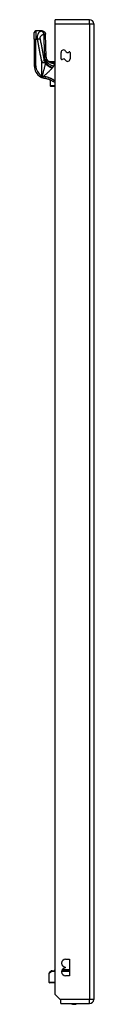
# Model space of a CAD drawing. Header units: inches. Extents: x 20 to 683, y 61 to 320.
# Tile 135 of 256: x 191.05 to 192.5, y 183.76 to 207.69. Entities that reach past the tile are written whole.
import ezdxf

# ---------------------------------------------------------------- set-up
doc = ezdxf.new("R2010")
doc.units = ezdxf.units.IN
doc.header["$MEASUREMENT"] = 0
doc.layers.add('Visible Edges(ANSI)', color=7, linetype='Continuous', lineweight=25)
doc.layers.add('Visible Tangent Edges(ANSI)', color=7, linetype='Continuous', lineweight=25)

msp = doc.modelspace()

# ---------------------------------------------------------------- linework, layer by layer
at = {"layer": 'Visible Edges(ANSI)'}
for p, q in [((192.396, 207.694), (191.561, 207.694)), ((191.561, 207.595), (191.561, 207.694)), ((191.561, 183.992), (191.561, 207.595)), ((192.495, 207.595), (192.495, 183.875)), ((191.05, 207.222), (191.05, 207.38)), ((191.242, 207.419), (191.09, 207.419)), ((191.243, 207.419), (191.242, 207.419)), ((191.05, 207.222), (191.05, 206.573)), ((191.702, 206.74), (191.702, 206.899)), ((191.92, 206.898), (191.92, 206.739)), ((191.407, 206.677), (191.561, 206.677)), ((191.43, 206.659), (191.43, 206.659)), ((191.44, 206.227), (191.44, 206.087)), ((191.44, 206.085), (191.44, 206.087)), ((191.448, 206.077), (191.561, 206.077)), ((191.811, 184.851), (191.906, 184.851)), ((191.906, 184.851), (191.906, 184.451)), ((191.417, 184.525), (191.453, 184.561)), ((191.483, 184.572), (191.481, 184.572)), ((191.483, 184.572), (191.561, 184.572)), ((191.72, 184.572), (191.906, 184.572)), ((191.899, 184.592), (191.728, 184.592)), ((191.811, 184.641), (191.811, 184.661)), ((191.406, 184.497), (191.406, 184.297)), ((191.906, 184.451), (191.811, 184.451)), ((191.561, 184.277), (191.425, 184.277)), ((191.678, 183.875), (191.561, 183.992)), ((191.695, 183.858), (191.678, 183.875)), ((191.695, 183.776), (191.695, 183.858)), ((191.695, 183.776), (192.396, 183.776))]:
    msp.add_line(p, q, dxfattribs=at)
at = {"layer": 'Visible Edges(ANSI)', "flags": 128}
for points in [[(191.243, 207.419), (191.258, 207.418), (191.273, 207.414), (191.286, 207.406), (191.298, 207.397), (191.308, 207.385), (191.316, 207.372), (191.32, 207.357), (191.322, 207.342)], [(191.341, 206.786), (191.331, 207.064), (191.322, 207.342)], [(191.393, 206.682), (191.381, 206.694), (191.369, 206.708), (191.36, 206.723), (191.352, 206.738), (191.347, 206.753), (191.344, 206.766), (191.342, 206.777), (191.341, 206.786)], [(191.43, 206.659), (191.428, 206.661), (191.426, 206.662), (191.424, 206.663), (191.423, 206.665), (191.421, 206.666), (191.42, 206.667), (191.418, 206.668), (191.417, 206.669), (191.416, 206.67), (191.415, 206.671), (191.414, 206.672), (191.413, 206.672), (191.412, 206.673), (191.411, 206.674), (191.41, 206.674), (191.41, 206.675), (191.409, 206.675), (191.408, 206.676), (191.408, 206.676), (191.408, 206.676), (191.407, 206.677), (191.407, 206.677), (191.407, 206.677), (191.407, 206.677)], [(191.438, 206.654), (191.438, 206.655), (191.438, 206.655), (191.437, 206.655), (191.437, 206.655), (191.436, 206.655), (191.436, 206.656), (191.436, 206.656), (191.435, 206.656), (191.435, 206.656), (191.435, 206.656), (191.434, 206.657), (191.434, 206.657), (191.434, 206.657), (191.433, 206.657), (191.433, 206.657), (191.433, 206.658), (191.432, 206.658), (191.432, 206.658), (191.432, 206.658), (191.431, 206.658), (191.431, 206.658), (191.431, 206.659), (191.431, 206.659), (191.43, 206.659)], [(191.205, 206.302), (191.206, 206.302), (191.207, 206.301), (191.209, 206.3), (191.21, 206.3), (191.211, 206.299), (191.212, 206.298), (191.213, 206.298), (191.215, 206.297), (191.216, 206.296), (191.217, 206.296), (191.218, 206.295), (191.219, 206.294), (191.221, 206.294), (191.222, 206.293), (191.223, 206.292), (191.224, 206.292), (191.225, 206.291), (191.227, 206.291), (191.228, 206.29), (191.229, 206.289), (191.23, 206.289), (191.231, 206.288), (191.233, 206.288), (191.234, 206.287)], [(191.315, 206.263), (191.312, 206.263), (191.308, 206.264), (191.305, 206.264), (191.301, 206.265), (191.298, 206.266), (191.294, 206.267), (191.291, 206.267), (191.287, 206.268), (191.284, 206.269), (191.28, 206.27), (191.277, 206.271), (191.274, 206.272), (191.27, 206.273), (191.267, 206.274), (191.263, 206.275), (191.26, 206.277), (191.257, 206.278), (191.253, 206.279), (191.25, 206.28), (191.247, 206.282), (191.244, 206.283), (191.24, 206.284), (191.237, 206.286), (191.234, 206.287)], [(191.561, 206.158), (191.552, 206.165), (191.543, 206.171), (191.534, 206.178), (191.524, 206.184), (191.515, 206.19), (191.505, 206.195), (191.495, 206.201), (191.485, 206.206), (191.475, 206.211), (191.465, 206.216), (191.455, 206.221), (191.445, 206.225), (191.434, 206.229), (191.424, 206.234), (191.413, 206.237), (191.402, 206.241), (191.392, 206.245), (191.381, 206.248), (191.37, 206.251), (191.359, 206.254), (191.348, 206.256), (191.337, 206.258), (191.326, 206.261), (191.315, 206.263)], [(191.481, 184.572), (191.479, 184.572), (191.478, 184.572), (191.476, 184.572), (191.475, 184.572), (191.473, 184.571), (191.472, 184.571), (191.471, 184.571), (191.469, 184.57), (191.468, 184.57), (191.467, 184.57), (191.466, 184.569), (191.464, 184.569), (191.463, 184.568), (191.462, 184.567), (191.461, 184.567), (191.46, 184.566), (191.459, 184.566), (191.458, 184.565), (191.457, 184.564), (191.456, 184.564), (191.456, 184.563), (191.455, 184.562), (191.454, 184.561), (191.453, 184.561)]]:
    msp.add_lwpolyline(points, dxfattribs=at)
at = {"layer": 'Visible Edges(ANSI)'}
for centre, radius, start, end in [((192.396, 207.595), 0.099, 0, 90), ((191.09, 207.38), 0.0394, 90, 180), ((191.761, 206.899), 0.0584, 30, 180), ((191.862, 206.957), 0.0584, 210, 306.2531), ((191.905, 206.898), 0.015, 0, 126.2531), ((191.5, 206.85), 0.197, 232.7495, 241.8538), ((191.717, 206.74), 0.015, 180, 306.2531), ((191.761, 206.681), 0.0584, 30, 126.2531), ((191.862, 206.739), 0.0584, 210, 0), ((191.365, 206.573), 0.315, 180, 239.4195), ((191.448, 206.085), 0.00787, 180, 270), ((191.811, 184.756), 0.095, 90, 270), ((191.564, 184.562), 0.0295, 96.1386, 160.5288), ((191.811, 184.546), 0.095, 90, 270), ((191.899, 184.562), 0.0295, 75.893, 90), ((191.445, 184.497), 0.0394, 135, 180), ((191.425, 184.297), 0.0197, 180, 270), ((192.396, 183.875), 0.099, 270, 0), ((192.018, 183.944), 0.188, 243.6399, 296.3601)]:
    msp.add_arc(centre, radius, start, end, dxfattribs=at)
at = {"layer": 'Visible Tangent Edges(ANSI)'}
for p, q in [((191.561, 207.595), (192.396, 207.595)), ((192.396, 207.595), (192.396, 207.694)), ((192.396, 207.595), (192.495, 207.595)), ((192.396, 207.595), (192.396, 183.875)), ((191.09, 207.419), (191.09, 207.222)), ((191.05, 207.222), (191.09, 207.222)), ((191.09, 207.222), (191.122, 207.222)), ((191.09, 206.573), (191.09, 207.222)), ((191.223, 206.685), (191.297, 206.699)), ((191.225, 206.656), (191.323, 206.656)), ((191.225, 206.656), (191.225, 206.336)), ((191.323, 206.647), (191.323, 206.656)), ((191.326, 206.664), (191.326, 206.653)), ((191.326, 206.664), (191.328, 206.664)), ((191.457, 206.652), (191.455, 206.648)), ((191.561, 206.664), (191.508, 206.664)), ((191.508, 206.645), (191.508, 206.664)), ((191.508, 206.645), (191.561, 206.645)), ((191.561, 206.643), (191.53, 206.643)), ((191.53, 206.643), (191.53, 206.634)), ((191.53, 206.634), (191.561, 206.634)), ((191.05, 206.573), (191.09, 206.573)), ((191.205, 206.302), (191.225, 206.336)), ((191.448, 206.083), (191.448, 206.224)), ((191.448, 206.083), (191.448, 206.077)), ((191.561, 206.083), (191.448, 206.083)), ((191.466, 184.553), (191.406, 184.497)), ((191.561, 184.553), (191.466, 184.553)), ((191.906, 184.553), (191.716, 184.553)), ((191.406, 184.297), (191.561, 184.297)), ((192.396, 183.875), (191.678, 183.875)), ((192.495, 183.875), (192.396, 183.875)), ((192.396, 183.776), (192.396, 183.875))]:
    msp.add_line(p, q, dxfattribs=at)
at = {"layer": 'Visible Tangent Edges(ANSI)', "flags": 128}
for points in [[(191.226, 207.416), (191.22, 207.415), (191.214, 207.413), (191.208, 207.411), (191.202, 207.409), (191.196, 207.406), (191.19, 207.403), (191.184, 207.4), (191.178, 207.396), (191.173, 207.392), (191.167, 207.387), (191.162, 207.382), (191.156, 207.376), (191.151, 207.369), (191.146, 207.362), (191.142, 207.353), (191.137, 207.343), (191.133, 207.333), (191.13, 207.32), (191.127, 207.307), (191.124, 207.292), (191.122, 207.276), (191.121, 207.258), (191.121, 207.24), (191.122, 207.222)], [(191.197, 207.236), (191.196, 207.244), (191.195, 207.251), (191.196, 207.258), (191.197, 207.265), (191.199, 207.271), (191.201, 207.277), (191.204, 207.283), (191.207, 207.289), (191.21, 207.294), (191.214, 207.299), (191.218, 207.303), (191.222, 207.307), (191.226, 207.312), (191.23, 207.315), (191.235, 207.319), (191.239, 207.323), (191.244, 207.326), (191.249, 207.329), (191.253, 207.332), (191.258, 207.335), (191.263, 207.337), (191.268, 207.34), (191.274, 207.342), (191.279, 207.344)], [(191.242, 207.419), (191.241, 207.419), (191.241, 207.419), (191.241, 207.419), (191.24, 207.419), (191.24, 207.419), (191.239, 207.419), (191.239, 207.419), (191.238, 207.419), (191.238, 207.419), (191.237, 207.418), (191.236, 207.418), (191.236, 207.418), (191.235, 207.418), (191.234, 207.418), (191.234, 207.418), (191.233, 207.417), (191.232, 207.417), (191.231, 207.417), (191.231, 207.417), (191.23, 207.417), (191.229, 207.416), (191.228, 207.416), (191.227, 207.416), (191.226, 207.416)], [(191.226, 207.416), (191.229, 207.415), (191.231, 207.414), (191.234, 207.413), (191.236, 207.411), (191.239, 207.41), (191.241, 207.408), (191.244, 207.406), (191.247, 207.403), (191.249, 207.401), (191.252, 207.398), (191.254, 207.395), (191.257, 207.391), (191.259, 207.388), (191.261, 207.384), (191.264, 207.38), (191.266, 207.377), (191.268, 207.373), (191.27, 207.369), (191.272, 207.364), (191.274, 207.36), (191.275, 207.356), (191.277, 207.352), (191.278, 207.348), (191.279, 207.344)], [(191.242, 207.419), (191.246, 207.419), (191.251, 207.419), (191.256, 207.418), (191.26, 207.417), (191.265, 207.416), (191.27, 207.414), (191.274, 207.412), (191.279, 207.41), (191.283, 207.407), (191.288, 207.404), (191.292, 207.401), (191.296, 207.397), (191.299, 207.393), (191.303, 207.389), (191.306, 207.385), (191.309, 207.381), (191.311, 207.376), (191.314, 207.372), (191.315, 207.367), (191.317, 207.362), (191.318, 207.357), (191.319, 207.353), (191.32, 207.348), (191.32, 207.343)], [(191.279, 207.344), (191.282, 207.344), (191.284, 207.344), (191.287, 207.344), (191.289, 207.344), (191.291, 207.344), (191.293, 207.344), (191.295, 207.344), (191.297, 207.344), (191.299, 207.345), (191.301, 207.345), (191.303, 207.345), (191.305, 207.345), (191.307, 207.345), (191.309, 207.345), (191.31, 207.345), (191.312, 207.344), (191.313, 207.344), (191.315, 207.344), (191.316, 207.344), (191.317, 207.344), (191.318, 207.344), (191.319, 207.344), (191.32, 207.344), (191.32, 207.343)], [(191.279, 207.344), (191.28, 207.318), (191.281, 207.292), (191.281, 207.265), (191.282, 207.239), (191.283, 207.213), (191.284, 207.187), (191.285, 207.161), (191.286, 207.135), (191.286, 207.109), (191.287, 207.082), (191.288, 207.056), (191.289, 207.03), (191.29, 207.004), (191.291, 206.978), (191.292, 206.952), (191.293, 206.926), (191.294, 206.9), (191.295, 206.873), (191.296, 206.847), (191.297, 206.821), (191.298, 206.795), (191.299, 206.769), (191.3, 206.743), (191.301, 206.717)], [(191.32, 207.343), (191.321, 207.343), (191.321, 207.343), (191.321, 207.343), (191.321, 207.343), (191.321, 207.343), (191.321, 207.343), (191.321, 207.343), (191.322, 207.343), (191.322, 207.343), (191.322, 207.343), (191.322, 207.343), (191.322, 207.343), (191.322, 207.343), (191.322, 207.343), (191.322, 207.343), (191.322, 207.343), (191.322, 207.343), (191.322, 207.342), (191.322, 207.342), (191.322, 207.342), (191.322, 207.342), (191.322, 207.342), (191.322, 207.342), (191.322, 207.342)], [(191.122, 207.222), (191.126, 207.223), (191.129, 207.224), (191.132, 207.224), (191.136, 207.225), (191.139, 207.225), (191.142, 207.226), (191.146, 207.227), (191.149, 207.227), (191.152, 207.228), (191.155, 207.228), (191.159, 207.229), (191.162, 207.23), (191.165, 207.23), (191.168, 207.231), (191.171, 207.231), (191.174, 207.232), (191.177, 207.233), (191.18, 207.233), (191.183, 207.234), (191.186, 207.234), (191.189, 207.235), (191.192, 207.235), (191.194, 207.236), (191.197, 207.236)], [(191.122, 207.222), (191.126, 207.2), (191.131, 207.178), (191.135, 207.155), (191.139, 207.133), (191.143, 207.111), (191.147, 207.088), (191.151, 207.066), (191.156, 207.043), (191.16, 207.021), (191.164, 206.999), (191.168, 206.976), (191.172, 206.954), (191.177, 206.931), (191.181, 206.909), (191.185, 206.887), (191.189, 206.864), (191.193, 206.842), (191.198, 206.819), (191.202, 206.797), (191.206, 206.775), (191.21, 206.752), (191.214, 206.73), (191.218, 206.707), (191.223, 206.685)], [(191.297, 206.699), (191.293, 206.721), (191.289, 206.744), (191.285, 206.766), (191.28, 206.789), (191.276, 206.811), (191.272, 206.833), (191.268, 206.856), (191.264, 206.878), (191.26, 206.9), (191.255, 206.923), (191.251, 206.945), (191.247, 206.968), (191.243, 206.99), (191.239, 207.012), (191.234, 207.035), (191.23, 207.057), (191.226, 207.08), (191.222, 207.102), (191.218, 207.124), (191.213, 207.147), (191.209, 207.169), (191.205, 207.192), (191.201, 207.214), (191.197, 207.236)], [(191.223, 206.685), (191.223, 206.684), (191.223, 206.682), (191.223, 206.681), (191.223, 206.68), (191.224, 206.679), (191.224, 206.678), (191.224, 206.676), (191.224, 206.675), (191.224, 206.674), (191.224, 206.673), (191.224, 206.672), (191.225, 206.67), (191.225, 206.669), (191.225, 206.668), (191.225, 206.667), (191.225, 206.666), (191.225, 206.664), (191.225, 206.663), (191.225, 206.662), (191.225, 206.661), (191.225, 206.659), (191.225, 206.658), (191.225, 206.657), (191.225, 206.656)], [(191.323, 206.647), (191.321, 206.635), (191.318, 206.623), (191.315, 206.611), (191.312, 206.599), (191.309, 206.587), (191.306, 206.575), (191.303, 206.562), (191.3, 206.55), (191.297, 206.537), (191.294, 206.525), (191.291, 206.512), (191.287, 206.499), (191.284, 206.486), (191.281, 206.473), (191.277, 206.46), (191.274, 206.447), (191.27, 206.434), (191.267, 206.421), (191.263, 206.408), (191.259, 206.394), (191.256, 206.381), (191.252, 206.368), (191.248, 206.355), (191.245, 206.341)], [(191.323, 206.656), (191.322, 206.658), (191.322, 206.659), (191.321, 206.661), (191.32, 206.663), (191.319, 206.665), (191.318, 206.667), (191.317, 206.668), (191.317, 206.67), (191.316, 206.672), (191.315, 206.674), (191.314, 206.676), (191.313, 206.677), (191.311, 206.679), (191.31, 206.681), (191.309, 206.683), (191.308, 206.684), (191.307, 206.686), (191.306, 206.688), (191.304, 206.69), (191.303, 206.692), (191.302, 206.693), (191.3, 206.695), (191.299, 206.697), (191.297, 206.699)], [(191.301, 206.717), (191.302, 206.714), (191.303, 206.712), (191.304, 206.71), (191.305, 206.708), (191.306, 206.706), (191.307, 206.704), (191.308, 206.702), (191.31, 206.7), (191.311, 206.698), (191.312, 206.696), (191.313, 206.693), (191.314, 206.691), (191.315, 206.689), (191.316, 206.687), (191.317, 206.685), (191.318, 206.682), (191.319, 206.68), (191.32, 206.678), (191.321, 206.676), (191.322, 206.673), (191.323, 206.671), (191.324, 206.669), (191.325, 206.666), (191.326, 206.664)], [(191.326, 206.653), (191.325, 206.652), (191.325, 206.652), (191.325, 206.652), (191.325, 206.652), (191.325, 206.651), (191.325, 206.651), (191.325, 206.651), (191.325, 206.651), (191.325, 206.65), (191.325, 206.65), (191.324, 206.65), (191.324, 206.65), (191.324, 206.649), (191.324, 206.649), (191.324, 206.649), (191.324, 206.649), (191.324, 206.648), (191.324, 206.648), (191.324, 206.648), (191.323, 206.648), (191.323, 206.647), (191.323, 206.647), (191.323, 206.647), (191.323, 206.647)], [(191.328, 206.664), (191.328, 206.664), (191.328, 206.663), (191.328, 206.663), (191.328, 206.662), (191.328, 206.662), (191.327, 206.661), (191.327, 206.661), (191.327, 206.66), (191.327, 206.66), (191.327, 206.659), (191.327, 206.659), (191.327, 206.658), (191.327, 206.658), (191.327, 206.657), (191.327, 206.657), (191.326, 206.656), (191.326, 206.656), (191.326, 206.655), (191.326, 206.655), (191.326, 206.654), (191.326, 206.654), (191.326, 206.654), (191.326, 206.653), (191.326, 206.653)], [(191.338, 206.712), (191.338, 206.709), (191.338, 206.707), (191.337, 206.705), (191.337, 206.703), (191.337, 206.701), (191.336, 206.699), (191.336, 206.697), (191.336, 206.695), (191.335, 206.693), (191.335, 206.691), (191.334, 206.689), (191.334, 206.687), (191.334, 206.685), (191.333, 206.683), (191.333, 206.681), (191.332, 206.679), (191.332, 206.677), (191.331, 206.675), (191.331, 206.673), (191.33, 206.671), (191.33, 206.67), (191.329, 206.668), (191.329, 206.666), (191.328, 206.664)], [(191.341, 206.786), (191.341, 206.783), (191.341, 206.781), (191.341, 206.778), (191.341, 206.775), (191.341, 206.772), (191.341, 206.769), (191.341, 206.766), (191.341, 206.763), (191.341, 206.76), (191.341, 206.757), (191.341, 206.754), (191.341, 206.751), (191.341, 206.748), (191.341, 206.745), (191.34, 206.742), (191.34, 206.739), (191.34, 206.735), (191.34, 206.732), (191.34, 206.729), (191.339, 206.725), (191.339, 206.722), (191.339, 206.718), (191.338, 206.715), (191.338, 206.712)], [(191.454, 206.663), (191.453, 206.663), (191.452, 206.663), (191.45, 206.663), (191.449, 206.662), (191.448, 206.662), (191.447, 206.662), (191.446, 206.662), (191.445, 206.662), (191.444, 206.662), (191.443, 206.662), (191.442, 206.662), (191.441, 206.662), (191.44, 206.661), (191.439, 206.661), (191.438, 206.661), (191.437, 206.661), (191.436, 206.661), (191.435, 206.66), (191.434, 206.66), (191.433, 206.66), (191.432, 206.66), (191.432, 206.66), (191.431, 206.659), (191.43, 206.659)], [(191.438, 206.654), (191.438, 206.655), (191.437, 206.655), (191.437, 206.655), (191.437, 206.656), (191.437, 206.656), (191.437, 206.656), (191.438, 206.656), (191.438, 206.656), (191.439, 206.656), (191.44, 206.656), (191.441, 206.656), (191.442, 206.655), (191.443, 206.655), (191.444, 206.655), (191.445, 206.655), (191.446, 206.655), (191.448, 206.654), (191.449, 206.654), (191.45, 206.654), (191.451, 206.653), (191.453, 206.653), (191.454, 206.653), (191.456, 206.653), (191.457, 206.652)], [(191.438, 206.654), (191.439, 206.654), (191.44, 206.654), (191.44, 206.653), (191.441, 206.653), (191.442, 206.653), (191.443, 206.653), (191.443, 206.652), (191.444, 206.652), (191.445, 206.652), (191.445, 206.651), (191.446, 206.651), (191.447, 206.651), (191.447, 206.65), (191.448, 206.65), (191.449, 206.65), (191.45, 206.65), (191.45, 206.649), (191.451, 206.649), (191.452, 206.649), (191.452, 206.649), (191.453, 206.648), (191.454, 206.648), (191.454, 206.648), (191.455, 206.648)], [(191.508, 206.664), (191.506, 206.664), (191.503, 206.664), (191.501, 206.664), (191.499, 206.664), (191.497, 206.664), (191.494, 206.664), (191.492, 206.664), (191.49, 206.664), (191.487, 206.664), (191.485, 206.664), (191.483, 206.664), (191.481, 206.664), (191.478, 206.664), (191.476, 206.664), (191.474, 206.663), (191.472, 206.663), (191.469, 206.663), (191.467, 206.663), (191.465, 206.663), (191.463, 206.663), (191.46, 206.663), (191.458, 206.663), (191.456, 206.663), (191.454, 206.663)], [(191.455, 206.648), (191.458, 206.646), (191.461, 206.645), (191.464, 206.644), (191.467, 206.644), (191.47, 206.643), (191.473, 206.642), (191.476, 206.641), (191.48, 206.64), (191.483, 206.639), (191.486, 206.639), (191.489, 206.638), (191.492, 206.637), (191.495, 206.637), (191.498, 206.636), (191.501, 206.636), (191.505, 206.636), (191.508, 206.635), (191.511, 206.635), (191.514, 206.635), (191.517, 206.634), (191.521, 206.634), (191.524, 206.634), (191.527, 206.634), (191.53, 206.634)], [(191.457, 206.652), (191.459, 206.652), (191.461, 206.652), (191.463, 206.651), (191.465, 206.651), (191.467, 206.65), (191.469, 206.65), (191.471, 206.65), (191.473, 206.649), (191.475, 206.649), (191.477, 206.649), (191.479, 206.648), (191.482, 206.648), (191.484, 206.648), (191.486, 206.647), (191.488, 206.647), (191.49, 206.647), (191.492, 206.646), (191.495, 206.646), (191.497, 206.646), (191.499, 206.646), (191.501, 206.645), (191.503, 206.645), (191.506, 206.645), (191.508, 206.645)], [(191.53, 206.643), (191.529, 206.643), (191.528, 206.643), (191.527, 206.643), (191.527, 206.643), (191.526, 206.643), (191.525, 206.643), (191.524, 206.644), (191.523, 206.644), (191.522, 206.644), (191.521, 206.644), (191.52, 206.644), (191.519, 206.644), (191.518, 206.644), (191.517, 206.644), (191.516, 206.644), (191.515, 206.644), (191.514, 206.644), (191.513, 206.644), (191.512, 206.644), (191.512, 206.644), (191.511, 206.644), (191.51, 206.645), (191.509, 206.645), (191.508, 206.645)], [(191.524, 206.572), (191.526, 206.575), (191.528, 206.578), (191.529, 206.581), (191.531, 206.585), (191.532, 206.588), (191.533, 206.591), (191.534, 206.594), (191.535, 206.597), (191.536, 206.6), (191.537, 206.602), (191.537, 206.605), (191.538, 206.608), (191.538, 206.61), (191.538, 206.613), (191.538, 206.615), (191.538, 206.618), (191.537, 206.62), (191.537, 206.622), (191.536, 206.624), (191.535, 206.627), (191.534, 206.629), (191.533, 206.63), (191.532, 206.632), (191.53, 206.634)], [(191.245, 206.341), (191.245, 206.341), (191.245, 206.34), (191.244, 206.34), (191.244, 206.339), (191.244, 206.339), (191.244, 206.338), (191.244, 206.338), (191.244, 206.338), (191.244, 206.337), (191.244, 206.337), (191.244, 206.336), (191.243, 206.336), (191.243, 206.335), (191.243, 206.335), (191.243, 206.334), (191.243, 206.334), (191.243, 206.333), (191.243, 206.333), (191.243, 206.332), (191.243, 206.332), (191.243, 206.331), (191.242, 206.331), (191.242, 206.33), (191.242, 206.33)], [(191.278, 206.317), (191.287, 206.326), (191.297, 206.335), (191.307, 206.343), (191.316, 206.352), (191.326, 206.361), (191.336, 206.37), (191.345, 206.378), (191.354, 206.387), (191.364, 206.396), (191.373, 206.404), (191.382, 206.413), (191.391, 206.421), (191.4, 206.43), (191.409, 206.438), (191.417, 206.447), (191.426, 206.455), (191.434, 206.463), (191.442, 206.471), (191.45, 206.48), (191.458, 206.488), (191.465, 206.496), (191.473, 206.503), (191.48, 206.511), (191.486, 206.519)], [(191.486, 206.519), (191.486, 206.519), (191.487, 206.519), (191.487, 206.519), (191.487, 206.52), (191.487, 206.52), (191.487, 206.52), (191.487, 206.52), (191.487, 206.52), (191.488, 206.52), (191.488, 206.521), (191.488, 206.521), (191.488, 206.521), (191.488, 206.521), (191.488, 206.521), (191.488, 206.521), (191.489, 206.522), (191.489, 206.522), (191.489, 206.522), (191.489, 206.522), (191.489, 206.522), (191.489, 206.522), (191.489, 206.522), (191.49, 206.523), (191.49, 206.523)], [(191.49, 206.523), (191.49, 206.523), (191.49, 206.523), (191.491, 206.524), (191.491, 206.524), (191.491, 206.524), (191.491, 206.525), (191.492, 206.525), (191.492, 206.525), (191.492, 206.526), (191.492, 206.526), (191.493, 206.526), (191.493, 206.527), (191.493, 206.527), (191.494, 206.527), (191.494, 206.528), (191.494, 206.528), (191.494, 206.528), (191.495, 206.528), (191.495, 206.529), (191.495, 206.529), (191.495, 206.529), (191.496, 206.53), (191.496, 206.53), (191.496, 206.53)], [(191.496, 206.53), (191.498, 206.532), (191.499, 206.534), (191.501, 206.536), (191.502, 206.538), (191.504, 206.539), (191.505, 206.541), (191.506, 206.543), (191.508, 206.545), (191.509, 206.546), (191.51, 206.548), (191.511, 206.55), (191.512, 206.552), (191.514, 206.553), (191.515, 206.555), (191.516, 206.557), (191.517, 206.558), (191.518, 206.56), (191.519, 206.562), (191.52, 206.563), (191.521, 206.565), (191.522, 206.567), (191.523, 206.568), (191.524, 206.57), (191.524, 206.572)], [(191.242, 206.33), (191.242, 206.33), (191.241, 206.33), (191.24, 206.331), (191.239, 206.331), (191.239, 206.331), (191.238, 206.331), (191.237, 206.332), (191.237, 206.332), (191.236, 206.332), (191.235, 206.332), (191.234, 206.333), (191.234, 206.333), (191.233, 206.333), (191.232, 206.333), (191.231, 206.334), (191.231, 206.334), (191.23, 206.334), (191.229, 206.335), (191.229, 206.335), (191.228, 206.335), (191.227, 206.335), (191.227, 206.336), (191.226, 206.336), (191.225, 206.336)], [(191.242, 206.33), (191.241, 206.327), (191.241, 206.325), (191.24, 206.322), (191.239, 206.319), (191.238, 206.317), (191.237, 206.314), (191.237, 206.312), (191.236, 206.31), (191.235, 206.307), (191.235, 206.305), (191.234, 206.303), (191.234, 206.301), (191.233, 206.299), (191.233, 206.297), (191.232, 206.296), (191.232, 206.294), (191.232, 206.293), (191.232, 206.292), (191.232, 206.291), (191.232, 206.29), (191.232, 206.289), (191.232, 206.288), (191.233, 206.288), (191.234, 206.287)], [(191.234, 206.287), (191.235, 206.287), (191.237, 206.286), (191.238, 206.286), (191.24, 206.286), (191.241, 206.286), (191.243, 206.287), (191.244, 206.287), (191.246, 206.288), (191.248, 206.289), (191.249, 206.29), (191.251, 206.291), (191.253, 206.293), (191.254, 206.294), (191.256, 206.296), (191.258, 206.297), (191.26, 206.299), (191.262, 206.301), (191.263, 206.303), (191.265, 206.305), (191.267, 206.307), (191.269, 206.309), (191.271, 206.311), (191.273, 206.314), (191.275, 206.316)], [(191.275, 206.316), (191.275, 206.316), (191.275, 206.316), (191.275, 206.316), (191.275, 206.316), (191.275, 206.316), (191.275, 206.316), (191.275, 206.316), (191.275, 206.316), (191.275, 206.316), (191.276, 206.316), (191.276, 206.316), (191.276, 206.316), (191.276, 206.317), (191.276, 206.317), (191.276, 206.317), (191.276, 206.317), (191.277, 206.317), (191.277, 206.317), (191.277, 206.317), (191.277, 206.317), (191.277, 206.317), (191.277, 206.317), (191.277, 206.317), (191.278, 206.317)], [(191.321, 206.305), (191.319, 206.305), (191.318, 206.306), (191.316, 206.306), (191.314, 206.306), (191.312, 206.307), (191.31, 206.307), (191.308, 206.308), (191.307, 206.308), (191.305, 206.309), (191.303, 206.309), (191.301, 206.31), (191.299, 206.31), (191.297, 206.311), (191.296, 206.311), (191.294, 206.312), (191.292, 206.312), (191.29, 206.313), (191.288, 206.313), (191.287, 206.314), (191.285, 206.314), (191.283, 206.315), (191.281, 206.316), (191.279, 206.316), (191.278, 206.317)], [(191.315, 206.263), (191.315, 206.263), (191.315, 206.263), (191.315, 206.263), (191.315, 206.264), (191.315, 206.265), (191.315, 206.266), (191.315, 206.267), (191.316, 206.268), (191.316, 206.27), (191.316, 206.271), (191.316, 206.273), (191.317, 206.275), (191.317, 206.277), (191.317, 206.28), (191.318, 206.282), (191.318, 206.285), (191.318, 206.287), (191.319, 206.29), (191.319, 206.292), (191.32, 206.295), (191.32, 206.298), (191.32, 206.3), (191.321, 206.303), (191.321, 206.305)], [(191.561, 206.199), (191.552, 206.206), (191.543, 206.212), (191.534, 206.219), (191.525, 206.225), (191.515, 206.231), (191.506, 206.236), (191.496, 206.242), (191.486, 206.247), (191.476, 206.252), (191.466, 206.257), (191.457, 206.262), (191.446, 206.267), (191.436, 206.271), (191.426, 206.275), (191.416, 206.279), (191.406, 206.283), (191.395, 206.286), (191.385, 206.29), (191.374, 206.293), (191.364, 206.296), (191.353, 206.298), (191.343, 206.301), (191.332, 206.303), (191.321, 206.305)], [(191.453, 184.561), (191.453, 184.561), (191.453, 184.561), (191.453, 184.561), (191.454, 184.561), (191.454, 184.561), (191.454, 184.561), (191.454, 184.561), (191.454, 184.56), (191.455, 184.56), (191.455, 184.56), (191.455, 184.56), (191.456, 184.56), (191.456, 184.56), (191.457, 184.559), (191.457, 184.559), (191.458, 184.559), (191.458, 184.558), (191.459, 184.558), (191.459, 184.558), (191.46, 184.557), (191.461, 184.556), (191.462, 184.556), (191.462, 184.555), (191.463, 184.554)], [(191.463, 184.554), (191.463, 184.554), (191.464, 184.554), (191.464, 184.554), (191.464, 184.554), (191.464, 184.554), (191.464, 184.554), (191.464, 184.554), (191.464, 184.554), (191.464, 184.554), (191.464, 184.554), (191.465, 184.554), (191.465, 184.554), (191.465, 184.553), (191.465, 184.553), (191.465, 184.553), (191.465, 184.553), (191.465, 184.553), (191.465, 184.553), (191.465, 184.553), (191.466, 184.553), (191.466, 184.553), (191.466, 184.553), (191.466, 184.553), (191.466, 184.553)]]:
    msp.add_lwpolyline(points, dxfattribs=at)
at = {"layer": 'Visible Tangent Edges(ANSI)'}
msp.add_arc((191.365, 206.573), 0.276, 180, 239.4195, dxfattribs=at)
for centre, major_axis, ratio, start_param, end_param in [((190.93, 210.195), (0.28, -3.673), 0.09119, 0.304696, 0.320055), ((191.226, 206.703), (0.118, 0.005), 0.119705, 0.32039, 0.882192), ((190.831, 210.176), (0.383, -3.672), 0.123492, 0.276298, 0.284), ((191.486, 206.647), (0.171, -0.098), 0.594817, 3.909946, 5.041872), ((191.49, 206.653), (-0.17, 0.099), 0.604176, 0.765681, 1.908282), ((191.496, 206.664), (-0.172, 0.096), 0.627605, 0.730588, 1.910065), ((191.524, 206.727), (0.186, -0.063), 0.76978, 3.653505, 4.968734), ((191.522, 206.83), (-0.129, -0.149), 0.924855, 0, 0.390841), ((191.454, 206.644), (-0.0011, 0.0197), 0.203793, 5.152212, 6.005141), ((191.278, 206.341), (0.159, -0.116), 0.099559, 4.577369, 4.785224), ((191.271, 206.33), (0.181, -0.078), 0.058123, 4.578197, 4.757923), ((191.448, 206.087), (-0.00787, 0), 0.489583, 0, 1.570796), ((191.481, 184.553), (0, 0.0197), 0.905633, 0, 1.471837), ((191.483, 184.553), (0, 0.0197), 0.880908, 0, 1.570796)]:
    msp.add_ellipse(centre, major_axis=major_axis, ratio=ratio, start_param=start_param, end_param=end_param, dxfattribs=at)

doc.saveas('drawing.dxf')
